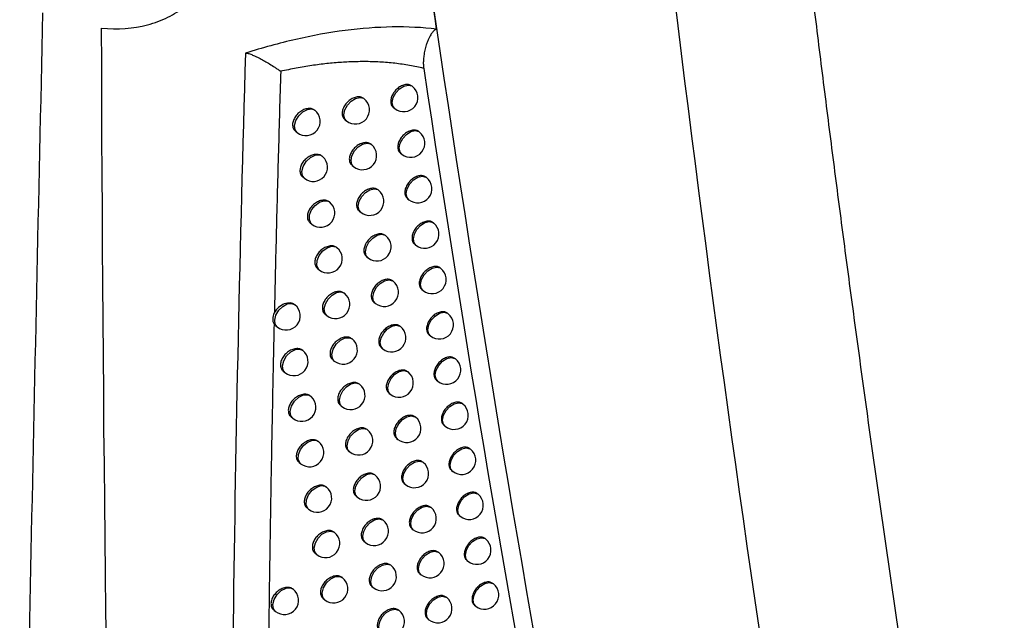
# Model space of a CAD drawing. Header units: millimetres. Extents: x 15231 to 16570, y 10019 to 11489.
# Tile 201 of 206: x 16375 to 16410, y 11094 to 11115. Entities that reach past the tile are written whole.
import ezdxf

# ---------------------------------------------------------------- set-up
doc = ezdxf.new("R2010")
doc.units = ezdxf.units.MM

msp = doc.modelspace()

# ---------------------------------------------------------------- linework, layer by layer
at = {"color": 7, "linetype": 'Continuous', "lineweight": 25}
for p, q in [((16389.142, 11112.619), (16389.128, 11112.631)), ((16387.438, 11112.186), (16387.431, 11112.192)), ((16388.469, 11111.877), (16388.515, 11111.84)), ((16386.759, 11111.449), (16386.812, 11111.406)), ((16385.016, 11111.047), (16385.075, 11110.999)), ((16389.387, 11111.014), (16389.372, 11111.026)), ((16387.689, 11110.575), (16387.68, 11110.583)), ((16388.715, 11110.271), (16388.761, 11110.234)), ((16387.011, 11109.837), (16387.063, 11109.796)), ((16385.274, 11109.431), (16385.332, 11109.384)), ((16389.635, 11109.41), (16389.619, 11109.423)), ((16387.942, 11108.968), (16387.932, 11108.976)), ((16388.964, 11108.667), (16389.008, 11108.631)), ((16387.265, 11108.229), (16387.316, 11108.188)), ((16385.535, 11107.817), (16385.592, 11107.772)), ((16389.885, 11107.81), (16389.868, 11107.824)), ((16388.198, 11107.363), (16388.187, 11107.372)), ((16389.215, 11107.065), (16389.259, 11107.03)), ((16387.523, 11106.623), (16387.572, 11106.583)), ((16385.798, 11106.207), (16385.854, 11106.162)), ((16390.139, 11106.212), (16390.121, 11106.226)), ((16388.457, 11105.761), (16388.445, 11105.771)), ((16386.744, 11105.335), (16386.738, 11105.34)), ((16389.47, 11105.467), (16389.512, 11105.432)), ((16387.782, 11105.02), (16387.831, 11104.981)), ((16386.064, 11104.599), (16386.118, 11104.555)), ((16390.395, 11104.617), (16390.376, 11104.632)), ((16384.314, 11104.203), (16384.374, 11104.154)), ((16388.718, 11104.161), (16388.705, 11104.172)), ((16389.727, 11103.871), (16389.768, 11103.837)), ((16387.011, 11103.731), (16387.004, 11103.737)), ((16388.044, 11103.42), (16388.092, 11103.382)), ((16386.332, 11102.994), (16386.385, 11102.951)), ((16390.654, 11103.024), (16390.634, 11103.04)), ((16384.588, 11102.593), (16384.647, 11102.545)), ((16388.982, 11102.565), (16388.968, 11102.576)), ((16387.281, 11102.13), (16387.273, 11102.136)), ((16389.986, 11102.277), (16390.027, 11102.245)), ((16388.309, 11101.823), (16388.356, 11101.785)), ((16386.602, 11101.392), (16386.655, 11101.35)), ((16390.915, 11101.434), (16390.894, 11101.451)), ((16384.865, 11100.986), (16384.923, 11100.939)), ((16389.249, 11100.971), (16389.234, 11100.983)), ((16390.249, 11100.687), (16390.289, 11100.655)), ((16387.553, 11100.531), (16387.544, 11100.539)), ((16388.577, 11100.228), (16388.623, 11100.191)), ((16386.875, 11099.793), (16386.927, 11099.752)), ((16391.179, 11099.847), (16391.158, 11099.864)), ((16385.144, 11099.381), (16385.201, 11099.336)), ((16389.518, 11099.38), (16389.502, 11099.393)), ((16390.514, 11099.099), (16390.553, 11099.067)), ((16387.828, 11098.936), (16387.817, 11098.944)), ((16388.847, 11098.636), (16388.892, 11098.6)), ((16391.447, 11098.262), (16391.424, 11098.28)), ((16387.151, 11098.196), (16387.201, 11098.156)), ((16385.426, 11097.78), (16385.482, 11097.735)), ((16389.79, 11097.791), (16389.773, 11097.805)), ((16388.105, 11097.343), (16388.093, 11097.352)), ((16390.782, 11097.513), (16390.82, 11097.483)), ((16386.391, 11096.918), (16386.385, 11096.923)), ((16389.12, 11097.047), (16389.164, 11097.012)), ((16387.429, 11096.603), (16387.479, 11096.563)), ((16391.717, 11096.68), (16391.693, 11096.699)), ((16385.71, 11096.182), (16385.765, 11096.138)), ((16390.064, 11096.206), (16390.047, 11096.22)), ((16391.053, 11095.931), (16391.09, 11095.901)), ((16388.385, 11095.753), (16388.372, 11095.763)), ((16386.676, 11095.323), (16386.669, 11095.329)), ((16389.395, 11095.46), (16389.438, 11095.426)), ((16387.71, 11095.012), (16387.758, 11094.974)), ((16391.989, 11095.101), (16391.965, 11095.12)), ((16385.997, 11094.587), (16386.05, 11094.544)), ((16390.342, 11094.623), (16390.323, 11094.638)), ((16384.255, 11094.184), (16384.314, 11094.137)), ((16388.667, 11094.166), (16388.653, 11094.177)), ((16391.326, 11094.351), (16391.363, 11094.321)), ((16389.674, 11093.877), (16389.715, 11093.843))]:
    msp.add_line(p, q, dxfattribs=at)
at = {"color": 7, "linetype": 'Continuous', "lineweight": 25, "flags": 128}
for points in [[(16388.515, 11111.84), (16388.455, 11111.916), (16388.427, 11112.058), (16388.459, 11112.225), (16388.548, 11112.394), (16388.68, 11112.537), (16388.834, 11112.634), (16388.987, 11112.669), (16389.116, 11112.637), (16389.142, 11112.619)], [(16386.812, 11111.406), (16386.752, 11111.483), (16386.724, 11111.624), (16386.756, 11111.792), (16386.845, 11111.96), (16386.976, 11112.104), (16387.131, 11112.2), (16387.284, 11112.235), (16387.413, 11112.203), (16387.438, 11112.186)], [(16385.075, 11110.999), (16385.011, 11111.086), (16384.988, 11111.238), (16385.031, 11111.415), (16385.134, 11111.588), (16385.28, 11111.728), (16385.443, 11111.811), (16385.597, 11111.825), (16385.702, 11111.779)], [(16388.761, 11110.234), (16388.701, 11110.31), (16388.672, 11110.452), (16388.705, 11110.62), (16388.793, 11110.788), (16388.925, 11110.931), (16389.079, 11111.028), (16389.232, 11111.063), (16389.361, 11111.031), (16389.387, 11111.014)], [(16387.063, 11109.796), (16387.003, 11109.872), (16386.974, 11110.014), (16387.007, 11110.181), (16387.096, 11110.35), (16387.227, 11110.493), (16387.381, 11110.59), (16387.535, 11110.625), (16387.664, 11110.593), (16387.689, 11110.575)], [(16385.332, 11109.384), (16385.269, 11109.468), (16385.245, 11109.623), (16385.29, 11109.804), (16385.397, 11109.98), (16385.548, 11110.121), (16385.715, 11110.2), (16385.87, 11110.206), (16385.959, 11110.164)], [(16389.008, 11108.631), (16388.948, 11108.707), (16388.92, 11108.849), (16388.952, 11109.016), (16389.041, 11109.185), (16389.173, 11109.328), (16389.327, 11109.425), (16389.48, 11109.46), (16389.609, 11109.428), (16389.635, 11109.41)], [(16387.316, 11108.188), (16387.256, 11108.265), (16387.228, 11108.406), (16387.26, 11108.574), (16387.349, 11108.742), (16387.48, 11108.886), (16387.635, 11108.982), (16387.788, 11109.017), (16387.917, 11108.985), (16387.942, 11108.968)], [(16385.592, 11107.772), (16385.559, 11107.805), (16385.507, 11107.932), (16385.517, 11108.095), (16385.588, 11108.269), (16385.708, 11108.425), (16385.86, 11108.541), (16386.018, 11108.597), (16386.159, 11108.585), (16386.218, 11108.551)], [(16389.259, 11107.03), (16389.199, 11107.107), (16389.17, 11107.248), (16389.203, 11107.416), (16389.292, 11107.584), (16389.423, 11107.728), (16389.577, 11107.824), (16389.731, 11107.859), (16389.86, 11107.827), (16389.885, 11107.81)], [(16387.572, 11106.583), (16387.512, 11106.66), (16387.484, 11106.801), (16387.516, 11106.969), (16387.605, 11107.137), (16387.736, 11107.281), (16387.891, 11107.377), (16388.044, 11107.412), (16388.173, 11107.38), (16388.198, 11107.363)], [(16385.854, 11106.162), (16385.824, 11106.191), (16385.769, 11106.32), (16385.78, 11106.488), (16385.855, 11106.667), (16385.982, 11106.827), (16386.139, 11106.94), (16386.301, 11106.99), (16386.441, 11106.966), (16386.48, 11106.942)], [(16389.512, 11105.432), (16389.452, 11105.509), (16389.424, 11105.65), (16389.456, 11105.818), (16389.545, 11105.986), (16389.677, 11106.13), (16389.831, 11106.226), (16389.984, 11106.261), (16390.113, 11106.229), (16390.139, 11106.212)], [(16387.831, 11104.981), (16387.771, 11105.058), (16387.742, 11105.199), (16387.775, 11105.367), (16387.864, 11105.535), (16387.995, 11105.679), (16388.149, 11105.775), (16388.303, 11105.81), (16388.432, 11105.778), (16388.457, 11105.761)], [(16386.118, 11104.555), (16386.051, 11104.647), (16386.03, 11104.795), (16386.072, 11104.965), (16386.169, 11105.133), (16386.306, 11105.272), (16386.463, 11105.36), (16386.615, 11105.383), (16386.739, 11105.339), (16386.744, 11105.335)], [(16384.374, 11104.154), (16384.309, 11104.243), (16384.286, 11104.392), (16384.328, 11104.566), (16384.427, 11104.736), (16384.568, 11104.875), (16384.728, 11104.962), (16384.881, 11104.981), (16385.004, 11104.931), (16385.004, 11104.931)], [(16389.768, 11103.837), (16389.708, 11103.914), (16389.68, 11104.055), (16389.712, 11104.223), (16389.801, 11104.391), (16389.933, 11104.535), (16390.087, 11104.631), (16390.24, 11104.666), (16390.369, 11104.634), (16390.395, 11104.617)], [(16388.092, 11103.382), (16388.032, 11103.458), (16388.003, 11103.6), (16388.036, 11103.768), (16388.125, 11103.936), (16388.256, 11104.079), (16388.41, 11104.176), (16388.564, 11104.211), (16388.693, 11104.179), (16388.718, 11104.161)], [(16386.385, 11102.951), (16386.321, 11103.036), (16386.297, 11103.191), (16386.343, 11103.372), (16386.45, 11103.548), (16386.601, 11103.688), (16386.768, 11103.767), (16386.923, 11103.773), (16387.011, 11103.731)], [(16384.647, 11102.545), (16384.583, 11102.631), (16384.56, 11102.783), (16384.603, 11102.96), (16384.706, 11103.133), (16384.851, 11103.273), (16385.014, 11103.357), (16385.169, 11103.37), (16385.274, 11103.325)], [(16390.027, 11102.245), (16389.967, 11102.321), (16389.939, 11102.463), (16389.971, 11102.63), (16390.06, 11102.799), (16390.192, 11102.942), (16390.346, 11103.038), (16390.499, 11103.073), (16390.628, 11103.042), (16390.654, 11103.024)], [(16388.356, 11101.785), (16388.296, 11101.862), (16388.267, 11102.003), (16388.3, 11102.171), (16388.389, 11102.339), (16388.52, 11102.483), (16388.674, 11102.579), (16388.828, 11102.614), (16388.957, 11102.582), (16388.982, 11102.565)], [(16386.655, 11101.35), (16386.595, 11101.426), (16386.566, 11101.568), (16386.599, 11101.736), (16386.687, 11101.904), (16386.819, 11102.047), (16386.973, 11102.144), (16387.126, 11102.179), (16387.256, 11102.147), (16387.281, 11102.13)], [(16384.923, 11100.939), (16384.86, 11101.022), (16384.835, 11101.177), (16384.88, 11101.358), (16384.987, 11101.534), (16385.138, 11101.675), (16385.305, 11101.755), (16385.461, 11101.761), (16385.549, 11101.719)], [(16390.289, 11100.655), (16390.229, 11100.731), (16390.2, 11100.873), (16390.233, 11101.04), (16390.322, 11101.209), (16390.453, 11101.352), (16390.607, 11101.449), (16390.761, 11101.484), (16390.89, 11101.452), (16390.915, 11101.434)], [(16388.623, 11100.191), (16388.562, 11100.268), (16388.534, 11100.409), (16388.566, 11100.577), (16388.655, 11100.745), (16388.787, 11100.889), (16388.941, 11100.985), (16389.094, 11101.02), (16389.223, 11100.988), (16389.249, 11100.971)], [(16386.927, 11099.752), (16386.867, 11099.828), (16386.838, 11099.97), (16386.871, 11100.137), (16386.959, 11100.306), (16387.091, 11100.449), (16387.245, 11100.546), (16387.398, 11100.581), (16387.528, 11100.549), (16387.553, 11100.531)], [(16385.201, 11099.336), (16385.169, 11099.368), (16385.116, 11099.495), (16385.126, 11099.658), (16385.197, 11099.832), (16385.317, 11099.988), (16385.468, 11100.104), (16385.626, 11100.161), (16385.767, 11100.149), (16385.828, 11100.115)], [(16390.553, 11099.067), (16390.493, 11099.144), (16390.465, 11099.285), (16390.497, 11099.453), (16390.586, 11099.621), (16390.717, 11099.765), (16390.872, 11099.861), (16391.025, 11099.896), (16391.154, 11099.864), (16391.179, 11099.847)], [(16388.892, 11098.6), (16388.832, 11098.676), (16388.803, 11098.818), (16388.836, 11098.986), (16388.925, 11099.154), (16389.056, 11099.298), (16389.21, 11099.394), (16389.363, 11099.429), (16389.493, 11099.397), (16389.518, 11099.38)], [(16387.201, 11098.156), (16387.141, 11098.232), (16387.113, 11098.374), (16387.145, 11098.542), (16387.234, 11098.71), (16387.366, 11098.853), (16387.52, 11098.95), (16387.673, 11098.985), (16387.802, 11098.953), (16387.828, 11098.936)], [(16385.482, 11097.735), (16385.453, 11097.763), (16385.397, 11097.893), (16385.407, 11098.061), (16385.482, 11098.239), (16385.608, 11098.399), (16385.766, 11098.513), (16385.928, 11098.563), (16386.068, 11098.54), (16386.108, 11098.515)], [(16390.82, 11097.483), (16390.76, 11097.559), (16390.732, 11097.701), (16390.764, 11097.868), (16390.853, 11098.037), (16390.985, 11098.18), (16391.139, 11098.277), (16391.292, 11098.312), (16391.421, 11098.28), (16391.447, 11098.262)], [(16389.164, 11097.012), (16389.104, 11097.088), (16389.075, 11097.23), (16389.108, 11097.397), (16389.196, 11097.566), (16389.328, 11097.709), (16389.482, 11097.806), (16389.635, 11097.841), (16389.765, 11097.809), (16389.79, 11097.791)], [(16387.479, 11096.563), (16387.418, 11096.64), (16387.39, 11096.781), (16387.422, 11096.949), (16387.511, 11097.117), (16387.643, 11097.261), (16387.797, 11097.357), (16387.95, 11097.392), (16388.079, 11097.36), (16388.105, 11097.343)], [(16385.765, 11096.138), (16385.698, 11096.229), (16385.677, 11096.376), (16385.718, 11096.547), (16385.814, 11096.714), (16385.951, 11096.853), (16386.108, 11096.942), (16386.26, 11096.966), (16386.384, 11096.923), (16386.391, 11096.918)], [(16391.09, 11095.901), (16391.03, 11095.977), (16391.002, 11096.119), (16391.034, 11096.286), (16391.123, 11096.455), (16391.254, 11096.598), (16391.409, 11096.695), (16391.562, 11096.73), (16391.691, 11096.698), (16391.717, 11096.68)], [(16389.438, 11095.426), (16389.378, 11095.502), (16389.35, 11095.644), (16389.382, 11095.812), (16389.471, 11095.98), (16389.602, 11096.123), (16389.757, 11096.22), (16389.91, 11096.255), (16390.039, 11096.223), (16390.064, 11096.206)], [(16387.758, 11094.974), (16387.698, 11095.05), (16387.67, 11095.191), (16387.702, 11095.359), (16387.791, 11095.528), (16387.922, 11095.671), (16388.077, 11095.767), (16388.23, 11095.802), (16388.359, 11095.771), (16388.385, 11095.753)], [(16386.05, 11094.544), (16385.987, 11094.627), (16385.962, 11094.782), (16386.007, 11094.962), (16386.113, 11095.138), (16386.263, 11095.278), (16386.429, 11095.359), (16386.585, 11095.366), (16386.676, 11095.323)], [(16391.363, 11094.321), (16391.303, 11094.398), (16391.274, 11094.539), (16391.307, 11094.707), (16391.396, 11094.875), (16391.527, 11095.019), (16391.681, 11095.115), (16391.835, 11095.15), (16391.964, 11095.119), (16391.989, 11095.101)], [(16384.314, 11094.137), (16384.25, 11094.221), (16384.226, 11094.374), (16384.269, 11094.552), (16384.373, 11094.726), (16384.52, 11094.867), (16384.685, 11094.95), (16384.84, 11094.961), (16384.94, 11094.916)], [(16389.715, 11093.843), (16389.655, 11093.919), (16389.627, 11094.061), (16389.659, 11094.229), (16389.748, 11094.397), (16389.88, 11094.54), (16390.034, 11094.637), (16390.187, 11094.672), (16390.316, 11094.64), (16390.342, 11094.623)], [(16388.041, 11093.386), (16387.981, 11093.463), (16387.952, 11093.604), (16387.985, 11093.772), (16388.073, 11093.941), (16388.205, 11094.084), (16388.359, 11094.18), (16388.512, 11094.215), (16388.642, 11094.184), (16388.667, 11094.166)]]:
    msp.add_lwpolyline(points, dxfattribs=at)
at = {"color": 7, "linetype": 'Continuous', "lineweight": 25}
for centre, start, end in [((16388.829, 11112.23), 231.2257, 51.2257), ((16387.125, 11111.796), 231.2257, 51.2257), ((16385.389, 11111.389), 231.2257, 51.2257), ((16389.074, 11110.624), 231.2257, 51.2257), ((16387.376, 11110.186), 231.2257, 51.2257), ((16385.645, 11109.774), 231.2257, 46.8404), ((16385.645, 11109.774), 46.8404, 51.2257), ((16389.322, 11109.021), 231.2257, 51.2257), ((16387.629, 11108.578), 231.2257, 51.2257), ((16385.905, 11108.161), 231.2257, 51.2257), ((16389.572, 11107.42), 231.2257, 51.2257), ((16387.885, 11106.973), 231.2257, 51.2257), ((16386.167, 11106.552), 231.2257, 51.2257), ((16389.825, 11105.822), 231.2257, 51.2257), ((16388.144, 11105.371), 231.2257, 51.2257), ((16386.431, 11104.945), 231.2257, 51.2257), ((16384.687, 11104.544), 231.2257, 51.2257), ((16390.082, 11104.227), 231.2257, 51.2257), ((16388.405, 11103.772), 231.2257, 51.2257), ((16386.698, 11103.341), 231.2257, 51.2257), ((16384.961, 11102.935), 231.2257, 51.2257), ((16390.34, 11102.634), 231.2257, 51.2257), ((16388.669, 11102.175), 231.2257, 51.2257), ((16386.968, 11101.74), 231.2257, 51.2257), ((16385.236, 11101.329), 231.2257, 46.9116), ((16385.236, 11101.329), 46.9116, 51.2257), ((16390.602, 11101.044), 231.2257, 51.2257), ((16388.936, 11100.581), 231.2257, 51.2257), ((16387.24, 11100.141), 231.2257, 51.2257), ((16385.514, 11099.726), 231.2257, 51.2257), ((16390.866, 11099.457), 231.2257, 51.2257), ((16389.205, 11098.99), 231.2257, 51.2257), ((16387.514, 11098.546), 231.2257, 51.2257), ((16385.795, 11098.125), 231.2257, 51.2257), ((16391.133, 11097.873), 231.2257, 51.2257), ((16389.477, 11097.401), 231.2257, 51.2257), ((16387.792, 11096.953), 231.2257, 51.2257), ((16386.078, 11096.528), 231.2257, 51.2257), ((16391.403, 11096.291), 231.2257, 51.2257), ((16389.751, 11095.816), 231.2257, 51.2257), ((16388.071, 11095.363), 231.2257, 51.2257), ((16386.363, 11094.933), 231.2257, 51.2257), ((16384.627, 11094.526), 231.2257, 51.2257), ((16391.676, 11094.711), 231.2257, 51.2257), ((16390.029, 11094.233), 231.2257, 51.2257), ((16388.354, 11093.776), 231.2257, 51.2257)]:
    msp.add_arc(centre, 0.5, start, end, dxfattribs=at)
for points, knots in [([(16399.847, 11148.29), (16399.926, 11147.39), (16400.083, 11145.589), (16400.328, 11142.895), (16400.58, 11140.205), (16400.839, 11137.52), (16401.105, 11134.839), (16401.379, 11132.164), (16401.66, 11129.494), (16401.948, 11126.829), (16402.244, 11124.168), (16402.546, 11121.513), (16402.856, 11118.862), (16403.174, 11116.217), (16403.498, 11113.576), (16403.83, 11110.941), (16404.169, 11108.31), (16404.631, 11104.807), (16405.227, 11100.441), (16405.971, 11095.222), (16406.743, 11090.024), (16407.545, 11084.848), (16408.375, 11079.694), (16409.235, 11074.562), (16410.121, 11069.45), (16410.737, 11066.06), (16411.044, 11064.366)], [0, 0, 0, 0, 0.031233, 0.062465, 0.093696, 0.124926, 0.156156, 0.187386, 0.218616, 0.249847, 0.281078, 0.31231, 0.343544, 0.374779, 0.406016, 0.437255, 0.468497, 0.499741, 0.56229, 0.624831, 0.687364, 0.749893, 0.812419, 0.874944, 0.93747, 1, 1, 1, 1]), ([(16378.191, 11114.67), (16378.767, 11114.619), (16379.306, 11114.658), (16380.06, 11114.855), (16380.299, 11114.944), (16380.741, 11115.164), (16380.946, 11115.295), (16381.322, 11115.602), (16381.493, 11115.778), (16381.786, 11116.163), (16381.911, 11116.373), (16382.114, 11116.829), (16382.193, 11117.077), (16382.297, 11117.59), (16382.323, 11117.858), (16382.324, 11118.414), (16382.297, 11118.705), (16382.194, 11119.287), (16382.118, 11119.58), (16381.915, 11120.17), (16381.788, 11120.468), (16381.494, 11121.047), (16381.326, 11121.331), (16380.949, 11121.887), (16380.741, 11122.158), (16380.297, 11122.671), (16380.06, 11122.916), (16379.559, 11123.38), (16379.294, 11123.599), (16378.751, 11124.001), (16378.471, 11124.185), (16378.183, 11124.352)], [0, 0, 0, 0, 0.125, 0.125, 0.1875, 0.1875, 0.25, 0.25, 0.3125, 0.3125, 0.375, 0.375, 0.4375, 0.4375, 0.5, 0.5, 0.5625, 0.5625, 0.625, 0.625, 0.6875, 0.6875, 0.75, 0.75, 0.8125, 0.8125, 0.875, 0.875, 0.9375, 0.9375, 1, 1, 1, 1]), ([(16389.989, 11114.636), (16388.981, 11114.756), (16387.907, 11114.736), (16386.196, 11114.515), (16385.614, 11114.409), (16384.445, 11114.142), (16383.855, 11113.979), (16383.259, 11113.789)], [0, 0, 0, 0, 0.5, 0.5, 0.75, 0.75, 1, 1, 1, 1]), ([(16389.989, 11114.636), (16389.976, 11114.631), (16389.949, 11114.622), (16389.911, 11114.596), (16389.873, 11114.563), (16389.835, 11114.519), (16389.797, 11114.467), (16389.754, 11114.397), (16389.708, 11114.309), (16389.661, 11114.2), (16389.613, 11114.062), (16389.569, 11113.897), (16389.537, 11113.715), (16389.521, 11113.547), (16389.517, 11113.4), (16389.528, 11113.301), (16389.533, 11113.255)], [0, 0, 0, 0, 0.030786, 0.065725, 0.105073, 0.14901, 0.197666, 0.251136, 0.330968, 0.413958, 0.500271, 0.627732, 0.750225, 0.846511, 0.929556, 1, 1, 1, 1]), ([(16383.259, 11113.789), (16382.849, 11100.381), (16382.68, 11087.044), (16382.798, 11060.552), (16383.085, 11047.4), (16383.587, 11034.351)], [0, 0, 0, 0, 0.5, 0.5, 1, 1, 1, 1]), ([(16383.259, 11113.789), (16383.263, 11113.79), (16383.272, 11113.794), (16383.292, 11113.793), (16383.318, 11113.79), (16383.356, 11113.781), (16383.409, 11113.764), (16383.491, 11113.733), (16383.613, 11113.682), (16383.765, 11113.606), (16383.935, 11113.514), (16384.107, 11113.413), (16384.26, 11113.316), (16384.374, 11113.239), (16384.435, 11113.197), (16384.467, 11113.173), (16384.487, 11113.161), (16384.493, 11113.153), (16384.495, 11113.151)], [0, 0, 0, 0, 0.02436, 0.053374, 0.087025, 0.12516, 0.182849, 0.249724, 0.359394, 0.499752, 0.624823, 0.7498, 0.874812, 0.93742, 0.968733, 0.985629, 0.995866, 1, 1, 1, 1]), ([(16389.533, 11113.255), (16389.451, 11113.274), (16389.288, 11113.312), (16389.036, 11113.36), (16388.78, 11113.401), (16388.52, 11113.434), (16388.255, 11113.46), (16387.986, 11113.479), (16387.712, 11113.49), (16387.433, 11113.494), (16387.077, 11113.49), (16386.641, 11113.47), (16386.12, 11113.425), (16385.589, 11113.357), (16385.048, 11113.268), (16384.681, 11113.19), (16384.497, 11113.152)], [0, 0, 0, 0, 0.05551, 0.110936, 0.166322, 0.22171, 0.277146, 0.332674, 0.38834, 0.444187, 0.500262, 0.599579, 0.698954, 0.798644, 0.898907, 1, 1, 1, 1]), ([(16389.533, 11113.255), (16390.969, 11103.7), (16392.549, 11094.281), (16396.013, 11075.712), (16397.894, 11066.572), (16399.931, 11057.573)], [0, 0, 0, 0, 0.5, 0.5, 1, 1, 1, 1]), ([(16384.497, 11113.152), (16384.47, 11112.22), (16384.415, 11110.343), (16384.34, 11107.508), (16384.296, 11105.607), (16384.274, 11104.649)], [0, 0, 0, 0, 0.328338, 0.661671, 1, 1, 1, 1]), ([(16389.127, 11112.63), (16389.095, 11112.649), (16389.031, 11112.689), (16388.898, 11112.691), (16388.753, 11112.646), (16388.613, 11112.557), (16388.493, 11112.433), (16388.409, 11112.289), (16388.368, 11112.141), (16388.378, 11112.009), (16388.416, 11111.918), (16388.461, 11111.89), (16388.473, 11111.882)], [0, 0, 0, 0, 0.101889, 0.209335, 0.317031, 0.424864, 0.532644, 0.640175, 0.747366, 0.854297, 0.961187, 1, 1, 1, 1]), ([(16387.43, 11112.191), (16387.398, 11112.211), (16387.333, 11112.252), (16387.197, 11112.256), (16387.049, 11112.214), (16386.906, 11112.127), (16386.784, 11112.005), (16386.697, 11111.862), (16386.656, 11111.714), (16386.666, 11111.582), (16386.705, 11111.49), (16386.751, 11111.462), (16386.763, 11111.454)], [0, 0, 0, 0, 0.1012645, 0.2087566, 0.3167276, 0.4249563, 0.5330761, 0.6407309, 0.7477646, 0.8543257, 0.9608047, 1, 1, 1, 1]), ([(16385.717, 11111.765), (16385.713, 11111.769), (16385.68, 11111.799), (16385.601, 11111.839), (16385.463, 11111.848), (16385.312, 11111.809), (16385.165, 11111.724), (16385.041, 11111.603), (16384.953, 11111.461), (16384.91, 11111.314), (16384.921, 11111.182), (16384.961, 11111.09), (16385.007, 11111.06), (16385.02, 11111.052)], [0, 0, 0, 0, 0.013713, 0.118331, 0.223749, 0.329936, 0.436526, 0.542931, 0.648597, 0.753293, 0.857261, 0.961101, 1, 1, 1, 1]), ([(16389.371, 11111.025), (16389.34, 11111.044), (16389.275, 11111.084), (16389.142, 11111.085), (16388.998, 11111.04), (16388.858, 11110.95), (16388.739, 11110.826), (16388.655, 11110.683), (16388.614, 11110.534), (16388.624, 11110.402), (16388.662, 11110.311), (16388.707, 11110.283), (16388.719, 11110.276)], [0, 0, 0, 0, 0.101966, 0.209407, 0.317067, 0.424849, 0.532584, 0.640099, 0.747312, 0.854292, 0.961237, 1, 1, 1, 1]), ([(16387.679, 11110.581), (16387.648, 11110.601), (16387.582, 11110.642), (16387.447, 11110.646), (16387.3, 11110.603), (16387.157, 11110.516), (16387.036, 11110.393), (16386.95, 11110.251), (16386.908, 11110.103), (16386.918, 11109.97), (16386.957, 11109.879), (16387.003, 11109.85), (16387.015, 11109.843)], [0, 0, 0, 0, 0.101386, 0.208868, 0.316784, 0.424934, 0.532986, 0.640617, 0.747683, 0.854319, 0.960881, 1, 1, 1, 1]), ([(16385.987, 11110.136), (16385.978, 11110.145), (16385.943, 11110.182), (16385.857, 11110.224), (16385.72, 11110.233), (16385.569, 11110.193), (16385.423, 11110.107), (16385.299, 11109.987), (16385.211, 11109.845), (16385.169, 11109.698), (16385.179, 11109.565), (16385.219, 11109.473), (16385.266, 11109.444), (16385.278, 11109.436)], [0, 0, 0, 0, 0.031145, 0.133977, 0.23753, 0.341776, 0.446387, 0.550833, 0.654613, 0.757515, 0.859759, 0.961884, 1, 1, 1, 1]), ([(16389.618, 11109.422), (16389.587, 11109.442), (16389.523, 11109.481), (16389.39, 11109.482), (16389.246, 11109.437), (16389.107, 11109.347), (16388.988, 11109.223), (16388.904, 11109.079), (16388.863, 11108.93), (16388.873, 11108.798), (16388.911, 11108.707), (16388.956, 11108.679), (16388.968, 11108.672)], [0, 0, 0, 0, 0.102037, 0.209472, 0.3171, 0.424835, 0.532529, 0.640029, 0.747262, 0.854288, 0.961284, 1, 1, 1, 1]), ([(16387.932, 11108.975), (16387.9, 11108.994), (16387.835, 11109.035), (16387.7, 11109.038), (16387.554, 11108.995), (16387.411, 11108.907), (16387.29, 11108.785), (16387.204, 11108.642), (16387.163, 11108.494), (16387.173, 11108.361), (16387.212, 11108.27), (16387.257, 11108.242), (16387.269, 11108.234)], [0, 0, 0, 0, 0.101499, 0.208972, 0.316837, 0.424913, 0.532902, 0.640511, 0.747607, 0.854313, 0.960952, 1, 1, 1, 1]), ([(16386.213, 11108.553), (16386.181, 11108.573), (16386.115, 11108.615), (16385.978, 11108.62), (16385.829, 11108.58), (16385.683, 11108.494), (16385.56, 11108.373), (16385.472, 11108.231), (16385.43, 11108.084), (16385.44, 11107.951), (16385.48, 11107.86), (16385.526, 11107.83), (16385.539, 11107.822)], [0, 0, 0, 0, 0.100769, 0.208299, 0.316488, 0.425025, 0.533407, 0.641154, 0.748066, 0.854346, 0.960514, 1, 1, 1, 1]), ([(16389.868, 11107.822), (16389.836, 11107.842), (16389.772, 11107.881), (16389.64, 11107.882), (16389.497, 11107.836), (16389.358, 11107.746), (16389.24, 11107.621), (16389.156, 11107.477), (16389.115, 11107.329), (16389.125, 11107.196), (16389.163, 11107.105), (16389.207, 11107.078), (16389.219, 11107.071)], [0, 0, 0, 0, 0.102102, 0.209532, 0.31713, 0.424822, 0.532479, 0.639965, 0.747215, 0.854284, 0.961327, 1, 1, 1, 1]), ([(16388.187, 11107.371), (16388.155, 11107.39), (16388.09, 11107.431), (16387.956, 11107.433), (16387.81, 11107.39), (16387.668, 11107.302), (16387.547, 11107.179), (16387.462, 11107.036), (16387.42, 11106.888), (16387.43, 11106.755), (16387.469, 11106.664), (16387.514, 11106.636), (16387.526, 11106.628)], [0, 0, 0, 0, 0.101604, 0.209069, 0.316886, 0.424894, 0.532824, 0.640412, 0.747537, 0.854308, 0.961018, 1, 1, 1, 1]), ([(16386.474, 11106.944), (16386.442, 11106.965), (16386.376, 11107.006), (16386.24, 11107.011), (16386.091, 11106.97), (16385.946, 11106.884), (16385.823, 11106.763), (16385.736, 11106.62), (16385.694, 11106.473), (16385.704, 11106.34), (16385.743, 11106.249), (16385.789, 11106.22), (16385.802, 11106.212)], [0, 0, 0, 0, 0.10092, 0.208437, 0.316557, 0.424997, 0.533295, 0.641013, 0.747966, 0.854338, 0.960607, 1, 1, 1, 1]), ([(16390.12, 11106.225), (16390.089, 11106.245), (16390.025, 11106.284), (16389.893, 11106.284), (16389.751, 11106.238), (16389.612, 11106.147), (16389.494, 11106.023), (16389.411, 11105.878), (16389.37, 11105.73), (16389.38, 11105.597), (16389.417, 11105.506), (16389.462, 11105.479), (16389.474, 11105.472)], [0, 0, 0, 0, 0.102161, 0.209587, 0.3171573, 0.4248097, 0.5324319, 0.6399054, 0.7471722, 0.8542799, 0.9613662, 1, 1, 1, 1]), ([(16388.444, 11105.769), (16388.413, 11105.789), (16388.348, 11105.829), (16388.214, 11105.832), (16388.068, 11105.788), (16387.927, 11105.699), (16387.807, 11105.576), (16387.722, 11105.433), (16387.68, 11105.285), (16387.69, 11105.152), (16387.729, 11105.061), (16387.774, 11105.033), (16387.786, 11105.026)], [0, 0, 0, 0, 0.101701, 0.209159, 0.316932, 0.424877, 0.532752, 0.64032, 0.747471, 0.854303, 0.96108, 1, 1, 1, 1]), ([(16386.737, 11105.338), (16386.706, 11105.359), (16386.64, 11105.4), (16386.504, 11105.404), (16386.355, 11105.363), (16386.211, 11105.276), (16386.088, 11105.155), (16386.002, 11105.012), (16385.96, 11104.865), (16385.97, 11104.732), (16386.009, 11104.641), (16386.055, 11104.612), (16386.068, 11104.604)], [0, 0, 0, 0, 0.101062, 0.208567, 0.316623, 0.42497, 0.53319, 0.640882, 0.747872, 0.854331, 0.960694, 1, 1, 1, 1]), ([(16385.004, 11104.931), (16384.914, 11105.006), (16384.769, 11105.017), (16384.554, 11104.934), (16384.484, 11104.891), (16384.362, 11104.783), (16384.31, 11104.717), (16384.274, 11104.649)], [0, 0, 0, 0, 0.5, 0.5, 0.75, 0.75, 1, 1, 1, 1]), ([(16384.273, 11104.648), (16384.236, 11104.577), (16384.217, 11104.502), (16384.214, 11104.366), (16384.23, 11104.305), (16384.264, 11104.255)], [0, 0, 0, 0, 0.5, 0.5, 1, 1, 1, 1]), ([(16390.375, 11104.631), (16390.344, 11104.65), (16390.281, 11104.689), (16390.149, 11104.689), (16390.007, 11104.643), (16389.869, 11104.551), (16389.751, 11104.427), (16389.668, 11104.282), (16389.627, 11104.133), (16389.637, 11104.001), (16389.674, 11103.91), (16389.719, 11103.883), (16389.731, 11103.876)], [0, 0, 0, 0, 0.102215, 0.209637, 0.317182, 0.424798, 0.532389, 0.639851, 0.747133, 0.854276, 0.961402, 1, 1, 1, 1]), ([(16384.265, 11104.255), (16384.244, 11103.29), (16384.202, 11101.347), (16384.148, 11098.415), (16384.101, 11095.443), (16384.061, 11092.433), (16384.027, 11089.383), (16384.011, 11087.339), (16384.004, 11086.31)], [0, 0, 0, 0, 0.160871, 0.324059, 0.489565, 0.65739, 0.827535, 1, 1, 1, 1]), ([(16384.265, 11104.255), (16384.27, 11104.247), (16384.284, 11104.228), (16384.305, 11104.216), (16384.318, 11104.208)], [0, 0, 0, 0, 0.371103, 1, 1, 1, 1]), ([(16388.705, 11104.171), (16388.673, 11104.19), (16388.609, 11104.231), (16388.475, 11104.232), (16388.33, 11104.188), (16388.189, 11104.099), (16388.069, 11103.976), (16387.984, 11103.832), (16387.943, 11103.684), (16387.953, 11103.552), (16387.991, 11103.461), (16388.036, 11103.433), (16388.048, 11103.425)], [0, 0, 0, 0, 0.101792, 0.209243, 0.316975, 0.42486, 0.532685, 0.640234, 0.74741, 0.854298, 0.961138, 1, 1, 1, 1]), ([(16387.003, 11103.735), (16386.972, 11103.755), (16386.906, 11103.797), (16386.77, 11103.8), (16386.622, 11103.759), (16386.479, 11103.672), (16386.357, 11103.55), (16386.27, 11103.407), (16386.228, 11103.26), (16386.238, 11103.127), (16386.277, 11103.036), (16386.323, 11103.007), (16386.336, 11102.999)], [0, 0, 0, 0, 0.1011946, 0.2086893, 0.3166844, 0.4249462, 0.533093, 0.6407585, 0.7477845, 0.8543243, 0.9607759, 1, 1, 1, 1]), ([(16385.289, 11103.311), (16385.285, 11103.315), (16385.252, 11103.345), (16385.173, 11103.385), (16385.035, 11103.394), (16384.884, 11103.354), (16384.738, 11103.269), (16384.613, 11103.149), (16384.525, 11103.007), (16384.483, 11102.86), (16384.493, 11102.727), (16384.533, 11102.635), (16384.579, 11102.606), (16384.592, 11102.598)], [0, 0, 0, 0, 0.013291, 0.117951, 0.223413, 0.329642, 0.436271, 0.542714, 0.648421, 0.753169, 0.857196, 0.961093, 1, 1, 1, 1]), ([(16390.633, 11103.039), (16390.602, 11103.058), (16390.539, 11103.097), (16390.407, 11103.096), (16390.266, 11103.05), (16390.128, 11102.958), (16390.011, 11102.833), (16389.928, 11102.689), (16389.887, 11102.54), (16389.897, 11102.407), (16389.934, 11102.317), (16389.979, 11102.29), (16389.99, 11102.283)], [0, 0, 0, 0, 0.102263, 0.209681, 0.317204, 0.424788, 0.53235, 0.639801, 0.747097, 0.854273, 0.961435, 1, 1, 1, 1]), ([(16388.967, 11102.575), (16388.936, 11102.594), (16388.872, 11102.635), (16388.738, 11102.636), (16388.594, 11102.592), (16388.453, 11102.502), (16388.334, 11102.378), (16388.249, 11102.235), (16388.208, 11102.087), (16388.218, 11101.954), (16388.256, 11101.863), (16388.301, 11101.835), (16388.313, 11101.828)], [0, 0, 0, 0, 0.1018758, 0.2093204, 0.3170142, 0.4248454, 0.5326228, 0.6401549, 0.7473527, 0.8542935, 0.9611915, 1, 1, 1, 1]), ([(16387.272, 11102.135), (16387.24, 11102.155), (16387.175, 11102.196), (16387.039, 11102.2), (16386.892, 11102.157), (16386.749, 11102.07), (16386.627, 11101.948), (16386.541, 11101.805), (16386.499, 11101.657), (16386.509, 11101.525), (16386.548, 11101.433), (16386.594, 11101.405), (16386.606, 11101.397)], [0, 0, 0, 0, 0.101319, 0.208803, 0.316742, 0.424924, 0.533002, 0.640644, 0.747703, 0.854318, 0.960853, 1, 1, 1, 1]), ([(16385.577, 11101.692), (16385.569, 11101.7), (16385.533, 11101.737), (16385.448, 11101.779), (16385.311, 11101.788), (16385.16, 11101.748), (16385.014, 11101.662), (16384.89, 11101.541), (16384.802, 11101.4), (16384.76, 11101.253), (16384.77, 11101.12), (16384.81, 11101.028), (16384.856, 11100.999), (16384.869, 11100.991)], [0, 0, 0, 0, 0.030517, 0.133413, 0.237031, 0.341343, 0.446017, 0.550523, 0.654367, 0.757342, 0.859664, 0.961867, 1, 1, 1, 1]), ([(16390.894, 11101.45), (16390.863, 11101.469), (16390.8, 11101.508), (16390.669, 11101.507), (16390.527, 11101.46), (16390.39, 11101.368), (16390.273, 11101.243), (16390.191, 11101.098), (16390.15, 11100.949), (16390.16, 11100.816), (16390.197, 11100.726), (16390.241, 11100.699), (16390.253, 11100.692)], [0, 0, 0, 0, 0.1023066, 0.2097212, 0.3172238, 0.4247777, 0.5323134, 0.6397549, 0.7470634, 0.8542696, 0.9614647, 1, 1, 1, 1]), ([(16389.233, 11100.982), (16389.202, 11101.001), (16389.138, 11101.041), (16389.004, 11101.042), (16388.861, 11100.997), (16388.721, 11100.908), (16388.602, 11100.784), (16388.517, 11100.64), (16388.476, 11100.492), (16388.486, 11100.359), (16388.524, 11100.268), (16388.569, 11100.24), (16388.581, 11100.233)], [0, 0, 0, 0, 0.101953, 0.209392, 0.317051, 0.424832, 0.532565, 0.640081, 0.7473, 0.854289, 0.961241, 1, 1, 1, 1]), ([(16387.543, 11100.538), (16387.511, 11100.557), (16387.446, 11100.598), (16387.311, 11100.601), (16387.164, 11100.559), (16387.022, 11100.471), (16386.9, 11100.348), (16386.814, 11100.206), (16386.773, 11100.058), (16386.783, 11099.925), (16386.822, 11099.834), (16386.867, 11099.806), (16386.879, 11099.798)], [0, 0, 0, 0, 0.101435, 0.20891, 0.316797, 0.424904, 0.532918, 0.640536, 0.747626, 0.854312, 0.960925, 1, 1, 1, 1]), ([(16385.823, 11100.117), (16385.791, 11100.137), (16385.725, 11100.179), (16385.588, 11100.185), (16385.438, 11100.144), (16385.293, 11100.058), (16385.169, 11099.937), (16385.082, 11099.795), (16385.04, 11099.648), (16385.05, 11099.515), (16385.089, 11099.424), (16385.136, 11099.395), (16385.148, 11099.387)], [0, 0, 0, 0, 0.100757, 0.208286, 0.316474, 0.425008, 0.533385, 0.641131, 0.748049, 0.854342, 0.96052, 1, 1, 1, 1]), ([(16391.157, 11099.863), (16391.126, 11099.882), (16391.063, 11099.921), (16390.933, 11099.92), (16390.792, 11099.872), (16390.655, 11099.78), (16390.539, 11099.655), (16390.456, 11099.51), (16390.416, 11099.361), (16390.425, 11099.228), (16390.462, 11099.138), (16390.506, 11099.111), (16390.518, 11099.104)], [0, 0, 0, 0, 0.102345, 0.209757, 0.317241, 0.424768, 0.53228, 0.639713, 0.747033, 0.854266, 0.961492, 1, 1, 1, 1]), ([(16389.501, 11099.391), (16389.47, 11099.411), (16389.406, 11099.451), (16389.273, 11099.451), (16389.13, 11099.406), (16388.99, 11099.316), (16388.872, 11099.192), (16388.788, 11099.048), (16388.747, 11098.899), (16388.757, 11098.767), (16388.794, 11098.676), (16388.839, 11098.648), (16388.851, 11098.641)], [0, 0, 0, 0, 0.102024, 0.209458, 0.317084, 0.424819, 0.532512, 0.640014, 0.747251, 0.854285, 0.961287, 1, 1, 1, 1]), ([(16387.816, 11098.943), (16387.785, 11098.963), (16387.72, 11099.003), (16387.585, 11099.006), (16387.439, 11098.963), (16387.297, 11098.875), (16387.176, 11098.752), (16387.09, 11098.609), (16387.049, 11098.461), (16387.059, 11098.329), (16387.097, 11098.237), (16387.143, 11098.209), (16387.155, 11098.202)], [0, 0, 0, 0, 0.101543, 0.20901, 0.316848, 0.424885, 0.532839, 0.640436, 0.747555, 0.854307, 0.960992, 1, 1, 1, 1]), ([(16386.102, 11098.518), (16386.07, 11098.538), (16386.004, 11098.58), (16385.868, 11098.584), (16385.719, 11098.544), (16385.574, 11098.457), (16385.451, 11098.336), (16385.364, 11098.194), (16385.322, 11098.047), (16385.332, 11097.914), (16385.371, 11097.822), (16385.418, 11097.793), (16385.43, 11097.785)], [0, 0, 0, 0, 0.100907, 0.208423, 0.316543, 0.42498, 0.533275, 0.640993, 0.747951, 0.854334, 0.960611, 1, 1, 1, 1]), ([(16391.424, 11098.279), (16391.393, 11098.298), (16391.33, 11098.337), (16391.2, 11098.335), (16391.059, 11098.288), (16390.923, 11098.195), (16390.807, 11098.069), (16390.724, 11097.924), (16390.684, 11097.775), (16390.694, 11097.643), (16390.731, 11097.553), (16390.775, 11097.526), (16390.786, 11097.519)], [0, 0, 0, 0, 0.102379, 0.209788, 0.317256, 0.424759, 0.53225, 0.639675, 0.747006, 0.854263, 0.961515, 1, 1, 1, 1]), ([(16389.772, 11097.804), (16389.741, 11097.823), (16389.677, 11097.863), (16389.545, 11097.863), (16389.402, 11097.817), (16389.263, 11097.727), (16389.145, 11097.602), (16389.061, 11097.458), (16389.02, 11097.31), (16389.03, 11097.177), (16389.067, 11097.087), (16389.112, 11097.059), (16389.124, 11097.052)], [0, 0, 0, 0, 0.102089, 0.209518, 0.317115, 0.424807, 0.532463, 0.639951, 0.747206, 0.854282, 0.961329, 1, 1, 1, 1]), ([(16388.093, 11097.351), (16388.061, 11097.371), (16387.996, 11097.411), (16387.862, 11097.414), (16387.716, 11097.37), (16387.575, 11097.282), (16387.454, 11097.159), (16387.369, 11097.015), (16387.328, 11096.867), (16387.338, 11096.735), (16387.376, 11096.644), (16387.421, 11096.616), (16387.433, 11096.608)], [0, 0, 0, 0, 0.101644, 0.209103, 0.316895, 0.424867, 0.532766, 0.640343, 0.747488, 0.854302, 0.961055, 1, 1, 1, 1]), ([(16386.384, 11096.921), (16386.352, 11096.941), (16386.287, 11096.983), (16386.15, 11096.987), (16386.002, 11096.946), (16385.858, 11096.859), (16385.735, 11096.738), (16385.648, 11096.595), (16385.606, 11096.448), (16385.617, 11096.315), (16385.656, 11096.224), (16385.702, 11096.195), (16385.714, 11096.187)], [0, 0, 0, 0, 0.101047, 0.208552, 0.316608, 0.424955, 0.533172, 0.640863, 0.747859, 0.854327, 0.960697, 1, 1, 1, 1]), ([(16391.693, 11096.698), (16391.662, 11096.717), (16391.599, 11096.755), (16391.469, 11096.753), (16391.329, 11096.706), (16391.193, 11096.613), (16391.077, 11096.487), (16390.995, 11096.341), (16390.955, 11096.192), (16390.965, 11096.06), (16391.002, 11095.97), (16391.045, 11095.943), (16391.057, 11095.936)], [0, 0, 0, 0, 0.102409, 0.209815, 0.317269, 0.424751, 0.532223, 0.639641, 0.746981, 0.854261, 0.961537, 1, 1, 1, 1]), ([(16390.046, 11096.219), (16390.015, 11096.238), (16389.951, 11096.277), (16389.819, 11096.277), (16389.677, 11096.232), (16389.538, 11096.141), (16389.42, 11096.016), (16389.337, 11095.872), (16389.296, 11095.723), (16389.306, 11095.591), (16389.343, 11095.5), (16389.388, 11095.473), (16389.399, 11095.465)], [0, 0, 0, 0, 0.102149, 0.209573, 0.317143, 0.424796, 0.532418, 0.639893, 0.747164, 0.854278, 0.961368, 1, 1, 1, 1]), ([(16388.371, 11095.762), (16388.34, 11095.782), (16388.275, 11095.822), (16388.141, 11095.824), (16387.996, 11095.78), (16387.855, 11095.691), (16387.735, 11095.568), (16387.65, 11095.424), (16387.609, 11095.276), (16387.619, 11095.144), (16387.657, 11095.053), (16387.702, 11095.025), (16387.714, 11095.017)], [0, 0, 0, 0, 0.101737, 0.209189, 0.31694, 0.424852, 0.532698, 0.640257, 0.747427, 0.854297, 0.961114, 1, 1, 1, 1]), ([(16386.668, 11095.328), (16386.637, 11095.348), (16386.571, 11095.389), (16386.435, 11095.393), (16386.288, 11095.351), (16386.144, 11095.264), (16386.022, 11095.142), (16385.935, 11095), (16385.893, 11094.852), (16385.904, 11094.72), (16385.942, 11094.628), (16385.988, 11094.6), (16386.001, 11094.592)], [0, 0, 0, 0, 0.101179, 0.208673, 0.316669, 0.424931, 0.533076, 0.640742, 0.747773, 0.854321, 0.960778, 1, 1, 1, 1]), ([(16391.964, 11095.119), (16391.934, 11095.138), (16391.871, 11095.177), (16391.742, 11095.174), (16391.602, 11095.126), (16391.466, 11095.033), (16391.351, 11094.907), (16391.269, 11094.761), (16391.229, 11094.612), (16391.238, 11094.48), (16391.275, 11094.39), (16391.319, 11094.363), (16391.33, 11094.356)], [0, 0, 0, 0, 0.102435, 0.209838, 0.317279, 0.424743, 0.532199, 0.63961, 0.746959, 0.854258, 0.961555, 1, 1, 1, 1]), ([(16384.959, 11094.899), (16384.954, 11094.904), (16384.92, 11094.936), (16384.839, 11094.977), (16384.702, 11094.986), (16384.551, 11094.945), (16384.404, 11094.86), (16384.28, 11094.74), (16384.192, 11094.598), (16384.15, 11094.451), (16384.16, 11094.318), (16384.2, 11094.226), (16384.246, 11094.197), (16384.259, 11094.189)], [0, 0, 0, 0, 0.018627, 0.122741, 0.227631, 0.333262, 0.439276, 0.545109, 0.650235, 0.754441, 0.857956, 0.961345, 1, 1, 1, 1]), ([(16390.322, 11094.637), (16390.291, 11094.656), (16390.228, 11094.695), (16390.096, 11094.695), (16389.954, 11094.648), (16389.816, 11094.557), (16389.698, 11094.432), (16389.615, 11094.288), (16389.574, 11094.139), (16389.584, 11094.007), (16389.622, 11093.916), (16389.666, 11093.889), (16389.678, 11093.882)], [0, 0, 0, 0, 0.102203, 0.209623, 0.317169, 0.424786, 0.532377, 0.63984, 0.747126, 0.854275, 0.961403, 1, 1, 1, 1]), ([(16388.653, 11094.176), (16388.621, 11094.195), (16388.557, 11094.235), (16388.423, 11094.237), (16388.279, 11094.193), (16388.138, 11094.103), (16388.018, 11093.98), (16387.934, 11093.836), (16387.892, 11093.688), (16387.902, 11093.556), (16387.94, 11093.465), (16387.985, 11093.437), (16387.997, 11093.429)], [0, 0, 0, 0, 0.101824, 0.20927, 0.316981, 0.424837, 0.532636, 0.640177, 0.747369, 0.854293, 0.961169, 1, 1, 1, 1])]:
    msp.add_open_spline(points, degree=3, knots=knots, dxfattribs=at)
for points in [[(16406.492, 11062.441), (16402.821, 11082.306), (16399.81, 11102.676), (16397.459, 11123.51)], [(16389.989, 11114.636), (16389.695, 11116.629), (16389.406, 11118.629), (16389.125, 11120.634)], [(16400.246, 11058.952), (16395.939, 11078.23), (16392.347, 11098.127), (16389.417, 11118.671)], [(16375.309, 11076.241), (16375.561, 11089.131), (16375.834, 11102.122), (16376.128, 11115.214)], [(16379.898, 11033.28), (16378.842, 11060.122), (16378.274, 11087.255), (16378.191, 11114.67)]]:
    msp.add_open_spline(points, degree=3, dxfattribs=at)

doc.saveas('drawing.dxf')
